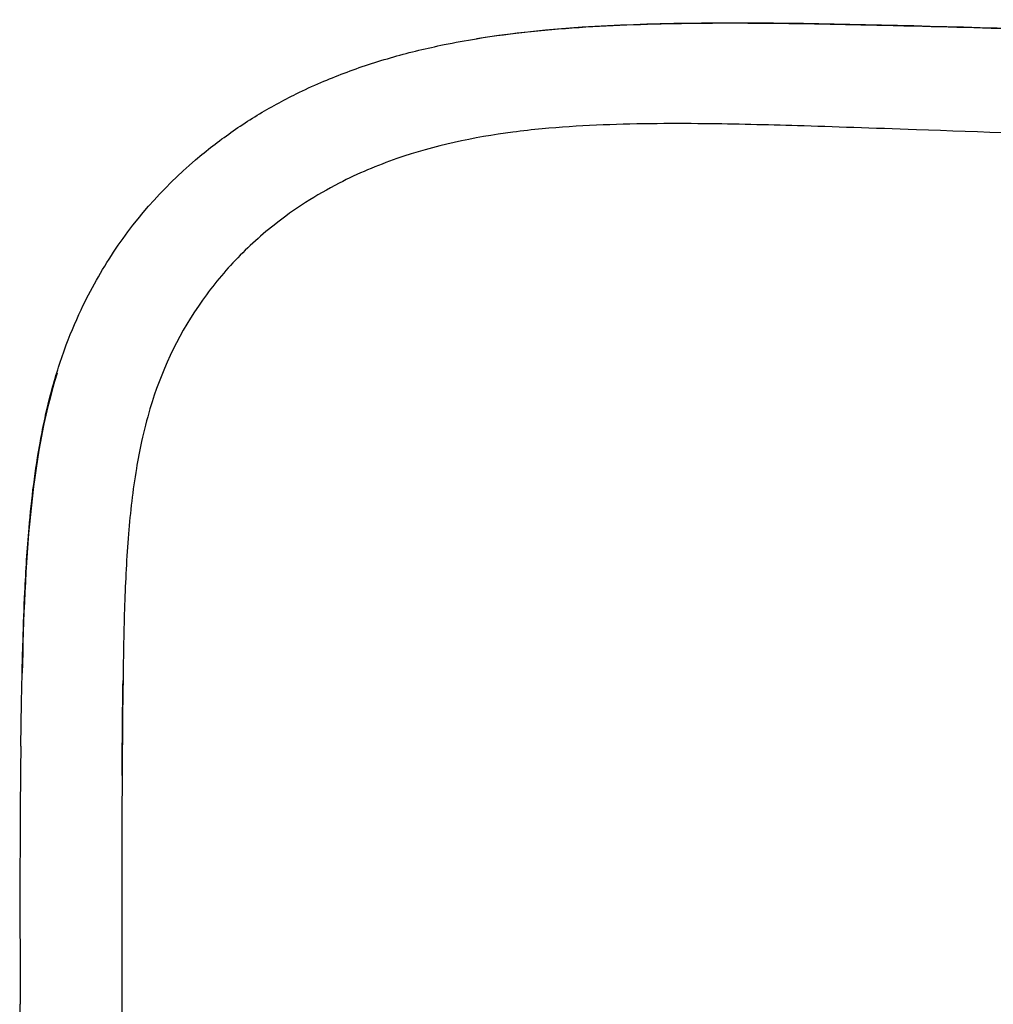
# Model space of a CAD drawing. Header units: millimetres. Extents: x -51070 to 51015663, y -411665 to 5486839.
# Tile 21 of 31: x 51015202 to 51015355, y 5485293 to 5485447. Entities that reach past the tile are written whole.
import ezdxf

# ---------------------------------------------------------------- set-up
doc = ezdxf.new("R2010")
doc.units = ezdxf.units.MM
doc.layers.add('08-01-2026-braccioli-080126', color=7, linetype='Continuous', true_color=0x000000)

msp = doc.modelspace()

# ---------------------------------------------------------------- linework, layer by layer
at = {"layer": '08-01-2026-braccioli-080126', "color": 7}
for points in [[(51015342.13, 5485445.97), (51015314.9, 5485446.66), (51015292.03, 5485446.95), (51015273.69, 5485443.93)], [(51015342.13, 5485445.97), (51015314.9, 5485446.66), (51015292.03, 5485446.95), (51015273.69, 5485443.93)], [(51015427.25, 5485443.22), (51015400.96, 5485444.16), (51015369.37, 5485445.27), (51015342.13, 5485445.97)], [(51015427.25, 5485443.22), (51015400.96, 5485444.16), (51015369.37, 5485445.27), (51015342.13, 5485445.97)], [(51015404.38, 5485427.65), (51015384.48, 5485428.31), (51015362.62, 5485429.02), (51015342.54, 5485429.73)], [(51015404.38, 5485427.65), (51015384.48, 5485428.31), (51015362.62, 5485429.02), (51015342.54, 5485429.73)], [(51015208.09, 5485391.68), (51015203.83, 5485377.98), (51015203.02, 5485362.01), (51015202.62, 5485344.75)], [(51015208.09, 5485391.68), (51015203.83, 5485377.98), (51015203.02, 5485362.01), (51015202.62, 5485344.75)], [(51015202.42, 5485333.36), (51015202.46, 5485336.84), (51015202.53, 5485340.64), (51015202.62, 5485344.75)], [(51015202.42, 5485333.36), (51015202.46, 5485336.84), (51015202.53, 5485340.64), (51015202.62, 5485344.75)], [(51015218.4, 5485343.59), (51015218.18, 5485327.39), (51015218.2, 5485309.15), (51015218.22, 5485292.97)], [(51015218.4, 5485343.59), (51015218.18, 5485327.39), (51015218.2, 5485309.15), (51015218.22, 5485292.97)], [(51015218.26, 5485328.73), (51015218.29, 5485333.78), (51015218.33, 5485338.78), (51015218.4, 5485343.59)], [(51015218.26, 5485328.73), (51015218.29, 5485333.78), (51015218.33, 5485338.78), (51015218.4, 5485343.59)], [(51015202.42, 5485333.36), (51015202.23, 5485319.55), (51015202.26, 5485305.47), (51015202.32, 5485292.98)], [(51015202.42, 5485333.36), (51015202.23, 5485319.55), (51015202.26, 5485305.47), (51015202.32, 5485292.98)], [(51015202.32, 5485292.98), (51015202.32, 5485292.98), (51015202.32, 5485292.98), (51015202.32, 5485292.98)], [(51015202.32, 5485292.98), (51015202.32, 5485292.98), (51015202.32, 5485292.98), (51015202.32, 5485292.98)], [(51015218.22, 5485292.97), (51015218.23, 5485282.79), (51015218.25, 5485271.47), (51015218.26, 5485261.37)], [(51015218.22, 5485292.97), (51015218.23, 5485282.79), (51015218.25, 5485271.47), (51015218.26, 5485261.37)]]:
    msp.add_open_spline(points, degree=3, dxfattribs=at)
for points, knots in [([(51015273.7, 5485443.98), (51015279.32, 5485444.89), (51015285.14, 5485445.46), (51015296.47, 5485446.17), (51015302.25, 5485446.34), (51015312.76, 5485446.46), (51015317.7, 5485446.43), (51015326.88, 5485446.32), (51015331.18, 5485446.23), (51015337.82, 5485446.08), (51015340.06, 5485446.02), (51015342.16, 5485445.97)], [0, 0, 0, 0, 17.058502, 17.058502, 33.98154, 33.98154, 48.531681, 48.531681, 61.444421, 61.444421, 68.622652, 68.622652, 68.622652, 68.622652]), ([(51015273.7, 5485443.98), (51015279.32, 5485444.89), (51015285.14, 5485445.46), (51015296.47, 5485446.17), (51015302.25, 5485446.34), (51015312.76, 5485446.46), (51015317.7, 5485446.43), (51015326.88, 5485446.32), (51015331.18, 5485446.23), (51015337.82, 5485446.08), (51015340.06, 5485446.02), (51015342.16, 5485445.97)], [0, 0, 0, 0, 17.058502, 17.058502, 33.98154, 33.98154, 48.531681, 48.531681, 61.444421, 61.444421, 68.622652, 68.622652, 68.622652, 68.622652]), ([(51015342.16, 5485445.97), (51015356.37, 5485445.6), (51015370.87, 5485445.15), (51015398.81, 5485444.23), (51015413.56, 5485443.71), (51015427.29, 5485443.22)], [0, 0, 0, 0, 43.36593, 43.36593, 85.380318, 85.380318, 85.380318, 85.380318]), ([(51015342.16, 5485445.97), (51015356.37, 5485445.6), (51015370.87, 5485445.15), (51015398.81, 5485444.23), (51015413.56, 5485443.71), (51015427.29, 5485443.22)], [0, 0, 0, 0, 43.36593, 43.36593, 85.380318, 85.380318, 85.380318, 85.380318]), ([(51015230.73, 5485425.85), (51015232.55, 5485427.35), (51015234.43, 5485428.75), (51015237.37, 5485430.74), (51015238.38, 5485431.39), (51015241.39, 5485433.22), (51015243.43, 5485434.33), (51015246.78, 5485435.98), (51015248.07, 5485436.57), (51015250.56, 5485437.64), (51015251.78, 5485438.13), (51015254.25, 5485439.06), (51015255.52, 5485439.51), (51015258.1, 5485440.36), (51015259.42, 5485440.76), (51015263.35, 5485441.87), (51015265.98, 5485442.5), (51015270.31, 5485443.39), (51015272, 5485443.7), (51015273.7, 5485443.98)], [0, 0, 0, 0, 7.083245, 7.083245, 10.686279, 10.686279, 17.668887, 17.668887, 21.905241, 21.905241, 25.819196, 25.819196, 29.842217, 29.842217, 33.985506, 33.985506, 42.081527, 42.081527, 47.248165, 47.248165, 47.248165, 47.248165]), ([(51015230.73, 5485425.85), (51015232.55, 5485427.35), (51015234.43, 5485428.75), (51015237.37, 5485430.74), (51015238.38, 5485431.39), (51015241.39, 5485433.22), (51015243.43, 5485434.33), (51015246.78, 5485435.98), (51015248.07, 5485436.57), (51015250.56, 5485437.64), (51015251.78, 5485438.13), (51015254.25, 5485439.06), (51015255.52, 5485439.51), (51015258.1, 5485440.36), (51015259.42, 5485440.76), (51015263.35, 5485441.87), (51015265.98, 5485442.5), (51015270.31, 5485443.39), (51015272, 5485443.7), (51015273.7, 5485443.98)], [0, 0, 0, 0, 7.083245, 7.083245, 10.686279, 10.686279, 17.668887, 17.668887, 21.905241, 21.905241, 25.819196, 25.819196, 29.842217, 29.842217, 33.985506, 33.985506, 42.081527, 42.081527, 47.248165, 47.248165, 47.248165, 47.248165]), ([(51015342.54, 5485429.73), (51015335.69, 5485429.97), (51015329.49, 5485430.19), (51015319.11, 5485430.5), (51015314.17, 5485430.62), (51015303.79, 5485430.73), (51015298.01, 5485430.69), (51015289.64, 5485430.32), (51015286.79, 5485430.14), (51015282.46, 5485429.73), (51015280.93, 5485429.56), (51015279.41, 5485429.36)], [0, 0, 0, 0, 17.260573, 17.260573, 32.236584, 32.236584, 49.623806, 49.623806, 58.445267, 58.445267, 63.236042, 63.236042, 63.236042, 63.236042]), ([(51015342.54, 5485429.73), (51015335.69, 5485429.97), (51015329.49, 5485430.19), (51015319.11, 5485430.5), (51015314.17, 5485430.62), (51015303.79, 5485430.73), (51015298.01, 5485430.69), (51015289.64, 5485430.32), (51015286.79, 5485430.14), (51015282.46, 5485429.73), (51015280.93, 5485429.56), (51015279.41, 5485429.36)], [0, 0, 0, 0, 17.260573, 17.260573, 32.236584, 32.236584, 49.623806, 49.623806, 58.445267, 58.445267, 63.236042, 63.236042, 63.236042, 63.236042]), ([(51015279.41, 5485429.36), (51015273.25, 5485428.56), (51015267.12, 5485427.25), (51015258.16, 5485424.15), (51015255.14, 5485422.88), (51015248.61, 5485419.53), (51015245.23, 5485417.36), (51015242.04, 5485414.84)], [0, 0, 0, 0, 18.664437, 18.664437, 28.488906, 28.488906, 40.674899, 40.674899, 40.674899, 40.674899]), ([(51015279.41, 5485429.36), (51015273.25, 5485428.56), (51015267.12, 5485427.25), (51015258.16, 5485424.15), (51015255.14, 5485422.88), (51015248.61, 5485419.53), (51015245.23, 5485417.36), (51015242.04, 5485414.84)], [0, 0, 0, 0, 18.664437, 18.664437, 28.488906, 28.488906, 40.674899, 40.674899, 40.674899, 40.674899]), ([(51015208.04, 5485391.73), (51015208.41, 5485392.93), (51015208.81, 5485394.12), (51015210.01, 5485397.44), (51015210.89, 5485399.54), (51015213.33, 5485404.72), (51015215.02, 5485407.73), (51015220.76, 5485416.35), (51015225.38, 5485421.44), (51015230.73, 5485425.85)], [0, 0, 0, 0, 3.804724, 3.804724, 10.705442, 10.705442, 21.166467, 21.166467, 42.036607, 42.036607, 42.036607, 42.036607]), ([(51015208.04, 5485391.73), (51015208.41, 5485392.93), (51015208.81, 5485394.12), (51015210.01, 5485397.44), (51015210.89, 5485399.54), (51015213.33, 5485404.72), (51015215.02, 5485407.73), (51015220.76, 5485416.35), (51015225.38, 5485421.44), (51015230.73, 5485425.85)], [0, 0, 0, 0, 3.804724, 3.804724, 10.705442, 10.705442, 21.166467, 21.166467, 42.036607, 42.036607, 42.036607, 42.036607]), ([(51015242.04, 5485414.84), (51015239.75, 5485413.03), (51015237.6, 5485411.06), (51015233.62, 5485406.81), (51015231.82, 5485404.56), (51015226.82, 5485397.22), (51015224.33, 5485391.82), (51015222.62, 5485386.09)], [0, 0, 0, 0, 8.761759, 8.761759, 17.455119, 17.455119, 35.47328, 35.47328, 35.47328, 35.47328]), ([(51015242.04, 5485414.84), (51015239.75, 5485413.03), (51015237.6, 5485411.06), (51015233.62, 5485406.81), (51015231.82, 5485404.56), (51015226.82, 5485397.22), (51015224.33, 5485391.82), (51015222.62, 5485386.09)], [0, 0, 0, 0, 8.761759, 8.761759, 17.455119, 17.455119, 35.47328, 35.47328, 35.47328, 35.47328]), ([(51015202.62, 5485344.75), (51015202.65, 5485346.22), (51015202.7, 5485347.92), (51015202.83, 5485352.39), (51015202.92, 5485354.92), (51015203.2, 5485360.78), (51015203.41, 5485364.14), (51015204.09, 5485371.99), (51015204.65, 5485376.56), (51015205.69, 5485382.25), (51015205.93, 5485383.47), (51015206.45, 5485385.84), (51015206.72, 5485386.99), (51015207.33, 5485389.34), (51015207.67, 5485390.54), (51015208.04, 5485391.73)], [0, 0, 0, 0, 5.759987, 5.759987, 13.269453, 13.269453, 23.214021, 23.214021, 36.767619, 36.767619, 40.477557, 40.477557, 44.016894, 44.016894, 47.734184, 47.734184, 47.734184, 47.734184]), ([(51015202.62, 5485344.75), (51015202.65, 5485346.22), (51015202.7, 5485347.92), (51015202.83, 5485352.39), (51015202.92, 5485354.92), (51015203.2, 5485360.78), (51015203.41, 5485364.14), (51015204.09, 5485371.99), (51015204.65, 5485376.56), (51015205.69, 5485382.25), (51015205.93, 5485383.47), (51015206.45, 5485385.84), (51015206.72, 5485386.99), (51015207.33, 5485389.34), (51015207.67, 5485390.54), (51015208.04, 5485391.73)], [0, 0, 0, 0, 5.759987, 5.759987, 13.269453, 13.269453, 23.214021, 23.214021, 36.767619, 36.767619, 40.477557, 40.477557, 44.016894, 44.016894, 47.734184, 47.734184, 47.734184, 47.734184]), ([(51015222.62, 5485386.09), (51015222.12, 5485384.41), (51015221.69, 5485382.71), (51015221, 5485379.59), (51015220.73, 5485378.17), (51015219.93, 5485373.37), (51015219.54, 5485369.94), (51015218.96, 5485362.87), (51015218.77, 5485359.14), (51015218.52, 5485351.56), (51015218.45, 5485347.52), (51015218.4, 5485343.59)], [0, 0, 0, 0, 5.314732, 5.314732, 9.705333, 9.705333, 20.067696, 20.067696, 31.159154, 31.159154, 42.933094, 42.933094, 42.933094, 42.933094]), ([(51015222.62, 5485386.09), (51015222.12, 5485384.41), (51015221.69, 5485382.71), (51015221, 5485379.59), (51015220.73, 5485378.17), (51015219.93, 5485373.37), (51015219.54, 5485369.94), (51015218.96, 5485362.87), (51015218.77, 5485359.14), (51015218.52, 5485351.56), (51015218.45, 5485347.52), (51015218.4, 5485343.59)], [0, 0, 0, 0, 5.314732, 5.314732, 9.705333, 9.705333, 20.067696, 20.067696, 31.159154, 31.159154, 42.933094, 42.933094, 42.933094, 42.933094]), ([(51015202.6, 5485254.2), (51015202.55, 5485260.65), (51015202.48, 5485267.97), (51015202.39, 5485280.28), (51015202.35, 5485286.45), (51015202.32, 5485292.98)], [0, 0, 0, 0, 20.603976, 20.603976, 38.956088, 38.956088, 38.956088, 38.956088]), ([(51015202.6, 5485254.2), (51015202.55, 5485260.65), (51015202.48, 5485267.97), (51015202.39, 5485280.28), (51015202.35, 5485286.45), (51015202.32, 5485292.98)], [0, 0, 0, 0, 20.603976, 20.603976, 38.956088, 38.956088, 38.956088, 38.956088])]:
    msp.add_open_spline(points, degree=3, knots=knots, dxfattribs=at)

doc.saveas('drawing.dxf')
